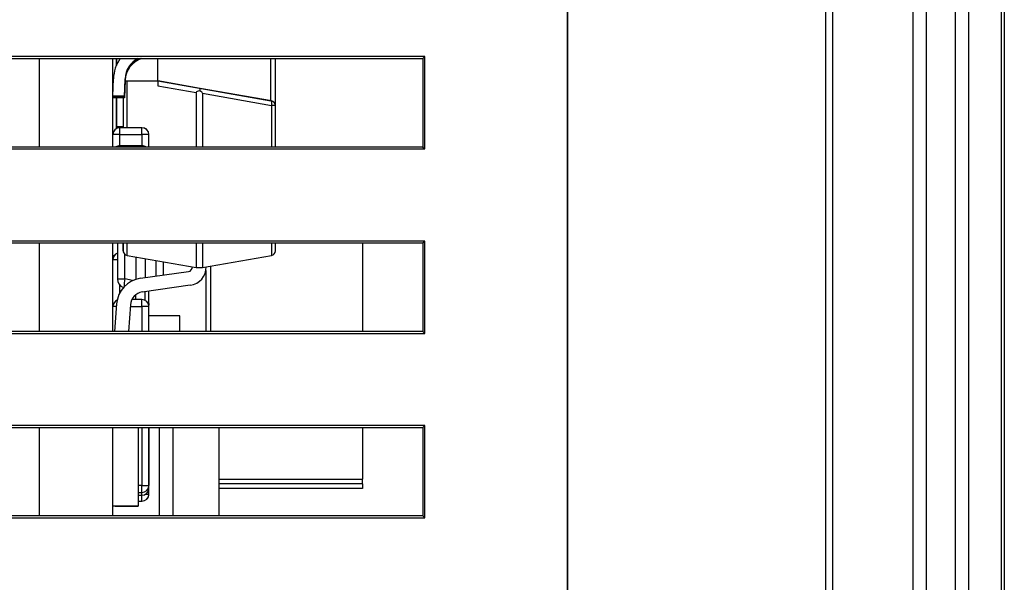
# Model space of a CAD drawing. Header units: millimetres. Extents: x 0 to 840, y 0 to 594.
# Tile 6 of 77: x 372 to 393, y 111 to 124. Entities that reach past the tile are written whole.
import ezdxf

# ---------------------------------------------------------------- set-up
doc = ezdxf.new("R2010")
doc.units = ezdxf.units.MM
doc.header["$LTSCALE"] = 2
doc.linetypes.add('SLD-Sólida', pattern=[0])

msp = doc.modelspace()

# ---------------------------------------------------------------- linework, layer by layer
at = {"color": 7, "linetype": 'SLD-Sólida', "lineweight": 25}
for p, q in [((391.494, 100.254), (391.494, 168.354)), ((391.777, 168.354), (391.777, 100.254)), ((392.414, 100.254), (392.414, 168.354)), ((392.697, 168.354), (392.697, 100.254)), ((393.416, 100.254), (393.416, 168.354)), ((393.474, 168.354), (393.474, 100.254)), ((389.744, 161.123), (389.744, 100.254)), ((389.603, 100.254), (389.603, 161.065)), ((383.994, 149.254), (383.994, 100.254)), ((383.994, 100.254), (383.994, 149.154)), ((380.9, 122.754), (351.2, 122.754)), ((351.241, 122.714), (380.86, 122.714)), ((372.535, 122.714), (372.535, 120.795)), ((374.135, 120.795), (374.135, 122.714)), ((374.209, 122.564), (374.209, 122.714)), ((374.209, 122.714), (374.209, 122.564)), ((375.109, 122.229), (375.109, 122.714)), ((377.659, 121.695), (377.659, 122.714)), ((380.86, 122.714), (380.859, 120.795)), ((380.86, 122.714), (380.9, 122.754)), ((380.9, 120.754), (380.9, 122.754)), ((374.135, 121.894), (374.148, 122.274)), ((374.402, 122.275), (374.389, 121.894)), ((374.402, 122.25), (374.389, 121.868)), ((374.402, 122.24), (374.389, 121.859)), ((374.395, 122.069), (374.402, 122.275)), ((374.395, 122.043), (374.402, 122.25)), ((374.395, 122.034), (374.402, 122.24)), ((374.402, 122.229), (375.109, 122.229)), ((375.109, 122.229), (375.109, 122.124)), ((376.026, 122.067), (375.109, 122.229)), ((375.109, 122.229), (377.559, 121.797)), ((374.389, 121.894), (374.395, 122.069)), ((374.389, 121.868), (374.395, 122.043)), ((374.389, 121.859), (374.395, 122.034)), ((375.109, 122.124), (375.94, 121.978)), ((377.576, 121.794), (376.026, 122.067)), ((374.135, 121.868), (374.136, 121.894)), ((374.389, 121.894), (374.135, 121.894)), ((374.135, 121.859), (374.135, 121.868)), ((374.389, 121.868), (374.135, 121.868)), ((374.389, 121.859), (374.135, 121.859)), ((374.209, 121.229), (374.209, 121.868)), ((374.209, 121.868), (374.209, 121.229)), ((374.359, 121.859), (374.359, 121.214)), ((375.94, 121.978), (375.94, 120.795)), ((376.077, 121.96), (376.077, 120.795)), ((376.077, 121.96), (377.576, 121.695)), ((377.576, 121.794), (377.559, 121.797)), ((377.659, 121.695), (377.576, 121.695)), ((377.659, 120.795), (377.659, 121.695)), ((374.209, 121.229), (374.209, 121.193)), ((374.209, 121.193), (374.209, 121.229)), ((374.285, 121.064), (374.285, 121.214)), ((374.765, 121.214), (374.285, 121.214)), ((374.765, 121.064), (374.765, 121.214)), ((374.285, 121.064), (374.135, 121.064)), ((374.285, 121.064), (374.765, 121.064)), ((374.915, 121.064), (374.765, 121.064)), ((374.915, 120.795), (374.915, 121.064)), ((351.2, 120.754), (380.9, 120.754)), ((380.859, 120.795), (351.241, 120.795)), ((374.765, 120.823), (374.285, 120.823)), ((380.859, 120.795), (380.9, 120.754)), ((380.9, 118.754), (351.2, 118.754)), ((351.241, 118.714), (380.859, 118.714)), ((372.535, 118.714), (372.535, 116.795)), ((374.135, 116.795), (374.135, 118.714)), ((374.235, 118.714), (374.235, 117.934)), ((374.359, 118.714), (374.359, 118.542)), ((374.359, 118.542), (374.359, 118.714)), ((375.94, 118.714), (375.94, 118.179)), ((376.077, 118.714), (376.077, 118.179)), ((377.659, 118.542), (377.659, 118.714)), ((379.551, 118.714), (379.551, 116.795)), ((380.859, 118.714), (380.9, 118.754)), ((380.859, 118.714), (380.859, 116.795)), ((380.9, 116.754), (380.9, 118.754)), ((374.163, 118.44), (374.135, 118.437)), ((374.135, 118.437), (374.139, 118.388)), ((374.359, 118.542), (374.359, 118.542)), ((374.364, 118.51), (374.364, 118.51)), ((374.441, 118.444), (375.94, 118.179)), ((374.635, 118.409), (374.635, 117.927)), ((374.835, 118.374), (374.835, 117.963)), ((376.077, 118.179), (377.576, 118.444)), ((375.235, 118.019), (375.235, 118.304)), ((375.94, 118.179), (376.077, 118.179)), ((376.251, 118.21), (376.251, 116.795)), ((374.235, 117.934), (374.393, 117.934)), ((374.731, 117.948), (375.772, 118.095)), ((376.151, 118.115), (376.151, 116.795)), ((375.814, 117.798), (374.772, 117.651)), ((374.635, 117.486), (374.635, 117.595)), ((374.835, 117.486), (374.835, 117.66)), ((374.915, 117.402), (374.915, 117.671)), ((374.915, 117.336), (374.915, 117.671)), ((374.174, 116.795), (374.216, 117.396)), ((374.514, 117.375), (374.474, 116.795)), ((374.765, 117.486), (374.544, 117.486)), ((374.765, 117.336), (374.765, 117.486)), ((374.915, 117.336), (374.765, 117.336)), ((374.834, 117.469), (374.835, 117.486)), ((374.917, 117.413), (374.915, 117.413)), ((374.915, 116.795), (374.915, 117.336)), ((374.915, 117.322), (374.917, 117.322)), ((374.915, 117.239), (374.917, 117.239)), ((374.915, 117.189), (374.917, 117.189)), ((374.915, 117.156), (374.917, 117.156)), ((374.915, 117.153), (374.917, 117.153)), ((375.588, 117.135), (374.915, 117.135)), ((374.917, 117.189), (374.917, 117.239)), ((374.917, 117.156), (374.917, 117.189)), ((375.588, 116.795), (375.588, 117.135)), ((351.2, 116.754), (380.9, 116.754)), ((380.859, 116.795), (351.241, 116.795)), ((380.859, 116.795), (380.9, 116.754)), ((380.9, 114.754), (351.2, 114.754)), ((380.859, 114.713), (380.9, 114.754)), ((380.9, 112.754), (380.9, 114.754)), ((351.241, 114.713), (380.859, 114.713)), ((372.535, 114.713), (372.535, 112.795)), ((374.135, 112.795), (374.135, 114.713)), ((374.685, 114.713), (374.685, 113.01)), ((374.915, 113.455), (374.915, 114.713)), ((374.915, 114.713), (374.915, 114.505)), ((374.917, 114.538), (374.915, 114.538)), ((375.135, 114.713), (375.135, 112.795)), ((375.435, 114.713), (375.435, 112.795)), ((376.435, 114.713), (376.435, 112.795)), ((379.551, 114.713), (379.551, 113.59)), ((380.859, 114.713), (380.859, 112.795)), ((374.915, 114.456), (374.917, 114.456)), ((374.915, 114.406), (374.915, 114.308)), ((374.915, 114.373), (374.917, 114.373)), ((374.915, 114.341), (374.917, 114.341)), ((374.917, 114.316), (374.915, 114.316)), ((374.915, 114.258), (374.917, 114.258)), ((374.915, 114.209), (374.915, 113.455)), ((374.915, 114.176), (374.917, 114.176)), ((374.915, 114.143), (374.917, 114.143)), ((374.915, 114.107), (374.915, 114.14)), ((374.915, 114.086), (374.915, 114.1)), ((374.915, 113.992), (374.915, 114.086)), ((374.917, 114.143), (374.917, 114.11)), ((374.917, 114.107), (374.917, 114.14)), ((374.917, 114.14), (374.917, 114.113)), ((374.917, 114.113), (374.917, 113.992)), ((374.917, 114.086), (374.917, 114.1)), ((374.917, 113.992), (374.917, 114.086)), ((374.917, 114.063), (374.915, 114.063)), ((374.915, 113.998), (374.917, 113.998)), ((374.915, 113.978), (374.917, 113.978)), ((374.915, 113.938), (374.917, 113.938)), ((374.915, 113.918), (374.917, 113.918)), ((374.917, 113.876), (374.915, 113.876)), ((374.917, 113.992), (374.917, 113.931)), ((374.917, 113.926), (374.917, 113.804)), ((374.917, 113.899), (374.917, 113.912)), ((374.917, 113.804), (374.917, 113.899)), ((374.915, 113.811), (374.917, 113.811)), ((374.915, 113.791), (374.917, 113.791)), ((374.765, 113.455), (374.915, 113.455)), ((374.765, 113.305), (374.765, 113.455)), ((374.915, 113.394), (374.915, 113.455)), ((376.435, 113.59), (379.551, 113.59)), ((379.551, 113.49), (376.435, 113.49)), ((379.551, 113.49), (379.551, 113.59)), ((379.551, 113.49), (379.551, 113.39)), ((374.685, 113.305), (374.765, 113.305)), ((374.685, 113.244), (374.765, 113.244)), ((374.915, 113.267), (374.915, 113.394)), ((379.551, 113.39), (376.435, 113.39)), ((374.685, 113.01), (374.135, 113.01)), ((374.185, 113.01), (374.135, 113.01)), ((374.185, 113.01), (374.635, 113.01)), ((374.635, 113.01), (374.685, 113.01)), ((374.685, 113.117), (374.765, 113.117)), ((380.859, 112.795), (351.241, 112.795)), ((380.859, 112.795), (380.9, 112.754)), ((351.2, 112.754), (380.9, 112.754))]:
    msp.add_line(p, q, dxfattribs=at)
at = {"color": 8, "linetype": 'SLD-Sólida', "lineweight": 25}
for p, q in [((377.559, 121.797), (377.559, 122.714)), ((374.441, 121.214), (374.441, 122.229)), ((374.144, 122.162), (374.135, 122.162)), ((374.139, 122.006), (374.135, 122.006)), ((377.576, 121.695), (377.576, 120.795)), ((374.359, 121.229), (374.209, 121.229)), ((374.285, 120.823), (374.285, 121.064)), ((374.765, 121.064), (374.765, 120.823)), ((374.285, 120.795), (374.285, 120.823)), ((374.765, 120.795), (374.765, 120.823)), ((374.441, 118.444), (374.441, 118.714)), ((377.576, 118.714), (377.576, 118.444)), ((374.235, 118.352), (374.135, 118.352)), ((374.393, 117.934), (374.393, 118.466)), ((375.076, 117.997), (375.076, 118.332)), ((374.562, 117.899), (374.393, 117.934)), ((374.285, 117.636), (374.285, 117.802)), ((374.135, 117.402), (374.15, 117.402)), ((374.211, 117.336), (374.135, 117.336)), ((374.511, 117.336), (374.765, 117.336)), ((374.765, 117.336), (374.765, 116.795)), ((374.899, 117.402), (374.915, 117.402)), ((374.765, 114.713), (374.765, 113.455)), ((374.765, 113.455), (374.685, 113.455)), ((374.765, 113.244), (374.765, 113.305)), ((374.765, 113.117), (374.765, 113.244)), ((374.845, 113.267), (374.915, 113.267)), ((374.902, 113.394), (374.915, 113.394))]:
    msp.add_line(p, q, dxfattribs=at)
at = {"color": 7, "linetype": 'SLD-Sólida', "lineweight": 25, "flags": 128}
for points in [[(374.135, 122.162), (374.138, 122.191), (374.146, 122.219)], [(374.135, 122.006), (374.138, 122.036), (374.14, 122.046)], [(376.026, 122.067), (376.026, 122.066), (376.025, 122.061), (376.023, 122.053), (376.022, 122.043), (376.019, 122.03), (376.017, 122.015)], [(374.138, 117.369), (374.138, 117.373), (374.135, 117.402)], [(374.135, 117.402), (374.138, 117.373), (374.138, 117.369)], [(374.915, 117.402), (374.912, 117.373), (374.911, 117.369)], [(374.911, 117.369), (374.912, 117.373), (374.915, 117.402)]]:
    msp.add_lwpolyline(points, dxfattribs=at)
at = {"color": 7, "linetype": 'SLD-Sólida', "lineweight": 25}
for centre, radius, start, end in [((374.903, 122.268), 0.755, 143.8003, 179.5202), ((374.903, 122.233), 0.5, 106.3151, 179.2057), ((374.903, 122.233), 0.5, 106.3151, 179.2057), ((374.903, 122.243), 0.5, 109.747, 179.2057), ((374.903, 122.243), 0.5, 109.747, 179.2057), ((374.903, 122.268), 0.5, 117.0726, 179.2057), ((374.903, 122.268), 0.5, 117.0726, 179.2057), ((377.429, 121.745), 0.155, 341.466, 18.534), ((377.559, 121.695), 0.1, 0, 80), ((377.559, 121.695), 0.1, 18.435, 80), ((374.285, 121.064), 0.15, 90, 180), ((374.285, 121.064), 0.15, 90, 180), ((374.765, 121.064), 0.15, 0, 90), ((374.765, 121.064), 0.15, 18.435, 90), ((374.285, 120.673), 0.15, 90, 125.3674), ((374.765, 120.673), 0.15, 54.6326, 90), ((374.285, 118.352), 0.15, 109.4712, 180), ((374.459, 118.542), 0.1, 180, 260), ((374.459, 118.542), 0.1, 180, 198.435), ((377.559, 118.542), 0.1, 280, 0), ((375.759, 118.194), 0.1, 278, 360), ((375.759, 118.194), 0.1, 278, 360), ((375.759, 118.194), 0.4, 278, 360), ((374.814, 117.354), 0.6, 98, 176), ((374.814, 117.354), 0.6, 98, 176), ((374.435, 117.934), 0.2, 180, 248.6274), ((374.813, 117.354), 0.3, 98, 176), ((374.285, 117.336), 0.15, 112.9508, 180), ((374.765, 117.336), 0.15, 0, 90), ((374.765, 113.455), 0.15, 270, 0), ((374.765, 113.455), 0.15, 315, 0), ((374.765, 113.394), 0.15, 270, 0), ((374.765, 113.267), 0.15, 270, 0), ((374.765, 113.394), 0.15, 315, 0), ((374.765, 113.267), 0.15, 315, 0)]:
    msp.add_arc(centre, radius, start, end, dxfattribs=at)
at = {"color": 8, "linetype": 'SLD-Sólida', "lineweight": 25}
msp.add_arc((374.916, 117.806), 0.538, 166.2213, 184.1768, dxfattribs=at)
at = {"color": 7, "linetype": 'SLD-Sólida', "lineweight": 25, "extrusion": (1.29637e-07, -2.28585e-08, 1)}
for centre, start_param, end_param in [((376.516, 121.879), 2.648805, 3.171751), ((375.501, 122.058), 0.030158, 0.492788)]:
    msp.add_ellipse(centre, major_axis=(0.576, -0.101, 0), ratio=0.171088, start_param=start_param, end_param=end_param, dxfattribs=at)
at = {"color": 7, "linetype": 'SLD-Sólida', "lineweight": 25}
for points, knots in [([(374.915, 114.456), (374.915, 114.459), (374.915, 114.465), (374.915, 114.473), (374.915, 114.481), (374.915, 114.489), (374.915, 114.496), (374.915, 114.503), (374.915, 114.51), (374.915, 114.516), (374.915, 114.521), (374.915, 114.525), (374.915, 114.529), (374.915, 114.533), (374.915, 114.535), (374.915, 114.537), (374.915, 114.538), (374.915, 114.538), (374.915, 114.538)], [0, 0, 0, 0, 0.070442, 0.138089, 0.203178, 0.266139, 0.327929, 0.38919, 0.450254, 0.512347, 0.573843, 0.633933, 0.69346, 0.752479, 0.812386, 0.87307, 0.935184, 1, 1, 1, 1]), ([(374.915, 114.505), (374.915, 114.506), (374.915, 114.511), (374.915, 114.52), (374.915, 114.527), (374.915, 114.528), (374.915, 114.528)], [0, 0, 0, 0, 0.04592, 0.362051, 0.685245, 1, 1, 1, 1]), ([(374.917, 114.456), (374.917, 114.459), (374.917, 114.465), (374.917, 114.473), (374.917, 114.481), (374.917, 114.489), (374.917, 114.496), (374.917, 114.503), (374.917, 114.51), (374.917, 114.516), (374.917, 114.521), (374.917, 114.525), (374.917, 114.529), (374.917, 114.533), (374.917, 114.535), (374.917, 114.537), (374.917, 114.538), (374.917, 114.538), (374.917, 114.538)], [0, 0, 0, 0, 0.070442, 0.138089, 0.203178, 0.266139, 0.327929, 0.38919, 0.450254, 0.512347, 0.573843, 0.633933, 0.69346, 0.752479, 0.812386, 0.87307, 0.935184, 1, 1, 1, 1]), ([(374.917, 114.538), (374.917, 114.538), (374.917, 114.538), (374.917, 114.537), (374.917, 114.536), (374.917, 114.535), (374.917, 114.533), (374.917, 114.531), (374.917, 114.528), (374.917, 114.526), (374.917, 114.522), (374.917, 114.518), (374.917, 114.514), (374.917, 114.51), (374.917, 114.505), (374.917, 114.5), (374.917, 114.495), (374.917, 114.491), (374.917, 114.489)], [0, 0, 0, 0, 0.069834, 0.137027, 0.201482, 0.26454, 0.325973, 0.386386, 0.445761, 0.505612, 0.565114, 0.62475, 0.684179, 0.744219, 0.805179, 0.868395, 0.933204, 1, 1, 1, 1]), ([(374.917, 114.489), (374.917, 114.492), (374.917, 114.498), (374.917, 114.507), (374.917, 114.513), (374.917, 114.519), (374.917, 114.523), (374.917, 114.526), (374.917, 114.528), (374.917, 114.528), (374.917, 114.528)], [0, 0, 0, 0, 0.145359, 0.278702, 0.403602, 0.521669, 0.637521, 0.753704, 0.873213, 1, 1, 1, 1]), ([(374.917, 114.528), (374.917, 114.528), (374.917, 114.528), (374.917, 114.527), (374.917, 114.526), (374.917, 114.523), (374.917, 114.521), (374.917, 114.517), (374.917, 114.513), (374.917, 114.509), (374.917, 114.504), (374.917, 114.498), (374.917, 114.492), (374.917, 114.486), (374.917, 114.479), (374.917, 114.472), (374.917, 114.464), (374.917, 114.459), (374.917, 114.456)], [0, 0, 0, 0, 0.062131, 0.121966, 0.18057, 0.238576, 0.296, 0.354359, 0.413781, 0.475098, 0.53728, 0.598918, 0.661235, 0.724322, 0.789217, 0.856397, 0.926508, 1, 1, 1, 1]), ([(374.917, 114.505), (374.917, 114.505), (374.917, 114.505), (374.917, 114.504), (374.917, 114.503), (374.917, 114.502), (374.917, 114.5), (374.917, 114.498), (374.917, 114.495), (374.917, 114.492), (374.917, 114.489), (374.917, 114.485), (374.917, 114.481), (374.917, 114.477), (374.917, 114.472), (374.917, 114.467), (374.917, 114.462), (374.917, 114.458), (374.917, 114.457)], [0, 0, 0, 0, 0.066317, 0.129769, 0.19137, 0.251932, 0.311622, 0.370964, 0.430518, 0.491181, 0.552101, 0.612139, 0.672483, 0.733576, 0.79644, 0.860911, 0.929048, 1, 1, 1, 1]), ([(374.917, 114.456), (374.917, 114.458), (374.917, 114.462), (374.917, 114.469), (374.917, 114.476), (374.917, 114.482), (374.917, 114.488), (374.917, 114.493), (374.917, 114.497), (374.917, 114.5), (374.917, 114.502), (374.917, 114.504), (374.917, 114.505), (374.917, 114.505), (374.917, 114.505)], [0, 0, 0, 0, 0.085719, 0.171409, 0.258144, 0.346929, 0.433983, 0.516734, 0.597416, 0.678635, 0.760267, 0.840143, 0.920177, 1, 1, 1, 1]), ([(374.915, 114.373), (374.915, 114.374), (374.915, 114.374), (374.915, 114.375), (374.915, 114.377), (374.915, 114.379), (374.915, 114.382), (374.915, 114.386), (374.915, 114.391), (374.915, 114.396), (374.915, 114.402), (374.915, 114.408), (374.915, 114.415), (374.915, 114.422), (374.915, 114.43), (374.915, 114.438), (374.915, 114.447), (374.915, 114.453), (374.915, 114.456)], [0, 0, 0, 0, 0.0636, 0.125297, 0.185569, 0.244698, 0.303717, 0.36292, 0.4233, 0.485177, 0.547083, 0.608525, 0.669965, 0.732299, 0.79565, 0.861055, 0.929122, 1, 1, 1, 1]), ([(374.915, 114.383), (374.915, 114.383), (374.915, 114.384), (374.915, 114.386), (374.915, 114.394), (374.915, 114.403), (374.915, 114.406)], [0, 0, 0, 0, 0.078933, 0.398535, 0.719235, 1, 1, 1, 1]), ([(374.915, 114.323), (374.915, 114.323), (374.915, 114.324), (374.915, 114.326), (374.915, 114.333), (374.915, 114.339), (374.915, 114.341)], [0, 0, 0, 0, 0.092603, 0.467768, 0.844144, 1, 1, 1, 1]), ([(374.915, 114.316), (374.915, 114.318), (374.915, 114.322), (374.915, 114.327), (374.915, 114.331), (374.915, 114.335), (374.915, 114.337), (374.915, 114.339), (374.915, 114.34), (374.915, 114.34), (374.915, 114.341)], [0, 0, 0, 0, 0.097421, 0.200886, 0.311172, 0.429798, 0.55774, 0.694715, 0.84213, 1, 1, 1, 1]), ([(374.915, 114.258), (374.915, 114.261), (374.915, 114.267), (374.915, 114.275), (374.915, 114.283), (374.915, 114.291), (374.915, 114.298), (374.915, 114.304), (374.915, 114.31), (374.915, 114.314), (374.915, 114.316)], [0, 0, 0, 0, 0.137903, 0.268873, 0.395178, 0.517089, 0.636743, 0.756222, 0.876628, 1, 1, 1, 1]), ([(374.917, 114.495), (374.917, 114.495), (374.917, 114.495), (374.917, 114.493), (374.917, 114.49), (374.917, 114.486), (374.917, 114.482), (374.917, 114.479), (374.917, 114.476), (374.917, 114.472), (374.917, 114.469), (374.917, 114.465), (374.917, 114.46), (374.917, 114.457), (374.917, 114.456)], [0, 0, 0, 0, 0.118287, 0.232233, 0.346524, 0.465805, 0.527138, 0.589344, 0.651742, 0.715748, 0.781761, 0.851382, 0.923764, 1, 1, 1, 1]), ([(374.917, 114.455), (374.917, 114.457), (374.917, 114.46), (374.917, 114.465), (374.917, 114.469), (374.917, 114.472), (374.917, 114.476), (374.917, 114.479), (374.917, 114.482), (374.917, 114.486), (374.917, 114.49), (374.917, 114.493), (374.917, 114.495), (374.917, 114.495), (374.917, 114.495)], [0, 0, 0, 0, 0.076073, 0.148412, 0.216418, 0.281164, 0.343381, 0.404328, 0.463673, 0.52286, 0.638732, 0.753818, 0.872606, 1, 1, 1, 1]), ([(374.917, 114.468), (374.917, 114.468), (374.917, 114.468), (374.917, 114.466), (374.917, 114.46), (374.917, 114.455), (374.917, 114.454)], [0, 0, 0, 0, 0.092108, 0.463475, 0.835217, 1, 1, 1, 1]), ([(374.917, 114.457), (374.917, 114.455), (374.917, 114.451), (374.917, 114.446), (374.917, 114.441), (374.917, 114.436), (374.917, 114.431), (374.917, 114.427), (374.917, 114.423), (374.917, 114.42), (374.917, 114.417), (374.917, 114.414), (374.917, 114.412), (374.917, 114.41), (374.917, 114.408), (374.917, 114.407), (374.917, 114.407), (374.917, 114.406), (374.917, 114.406)], [0, 0, 0, 0, 0.071137, 0.138231, 0.203142, 0.26568, 0.326444, 0.386738, 0.447229, 0.507578, 0.568073, 0.6278, 0.68712, 0.747031, 0.807329, 0.869576, 0.933384, 1, 1, 1, 1]), ([(374.917, 114.456), (374.917, 114.454), (374.917, 114.451), (374.917, 114.447), (374.917, 114.443), (374.917, 114.439), (374.917, 114.436), (374.917, 114.432), (374.917, 114.429), (374.917, 114.426), (374.917, 114.422), (374.917, 114.419), (374.917, 114.417), (374.917, 114.416), (374.917, 114.416)], [0, 0, 0, 0, 0.074627, 0.14464, 0.212124, 0.276993, 0.339648, 0.40073, 0.46211, 0.523286, 0.642551, 0.758565, 0.876614, 1, 1, 1, 1]), ([(374.917, 114.456), (374.917, 114.454), (374.917, 114.448), (374.917, 114.441), (374.917, 114.433), (374.917, 114.427), (374.917, 114.42), (374.917, 114.414), (374.917, 114.408), (374.917, 114.403), (374.917, 114.399), (374.917, 114.395), (374.917, 114.391), (374.917, 114.388), (374.917, 114.386), (374.917, 114.384), (374.917, 114.384), (374.917, 114.383), (374.917, 114.383)], [0, 0, 0, 0, 0.073201, 0.142587, 0.209625, 0.274883, 0.337931, 0.400462, 0.462501, 0.525005, 0.586689, 0.646813, 0.705215, 0.762881, 0.820728, 0.879295, 0.938511, 1, 1, 1, 1]), ([(374.917, 114.373), (374.917, 114.374), (374.917, 114.374), (374.917, 114.375), (374.917, 114.377), (374.917, 114.379), (374.917, 114.382), (374.917, 114.386), (374.917, 114.391), (374.917, 114.396), (374.917, 114.402), (374.917, 114.408), (374.917, 114.415), (374.917, 114.422), (374.917, 114.43), (374.917, 114.438), (374.917, 114.447), (374.917, 114.453), (374.917, 114.456)], [0, 0, 0, 0, 0.0636, 0.125297, 0.185569, 0.244698, 0.303717, 0.36292, 0.4233, 0.485177, 0.547083, 0.608525, 0.669965, 0.732299, 0.79565, 0.861055, 0.929122, 1, 1, 1, 1]), ([(374.917, 114.406), (374.917, 114.406), (374.917, 114.407), (374.917, 114.407), (374.917, 114.408), (374.917, 114.41), (374.917, 114.411), (374.917, 114.414), (374.917, 114.416), (374.917, 114.419), (374.917, 114.423), (374.917, 114.427), (374.917, 114.431), (374.917, 114.435), (374.917, 114.44), (374.917, 114.445), (374.917, 114.45), (374.917, 114.454), (374.917, 114.456)], [0, 0, 0, 0, 0.066572, 0.13029, 0.192297, 0.252922, 0.312507, 0.371488, 0.430679, 0.491399, 0.55197, 0.611245, 0.671453, 0.732173, 0.795077, 0.860442, 0.928163, 1, 1, 1, 1]), ([(374.917, 114.416), (374.917, 114.416), (374.917, 114.417), (374.917, 114.419), (374.917, 114.422), (374.917, 114.426), (374.917, 114.429), (374.917, 114.432), (374.917, 114.435), (374.917, 114.439), (374.917, 114.443), (374.917, 114.447), (374.917, 114.451), (374.917, 114.454), (374.917, 114.455)], [0, 0, 0, 0, 0.121251, 0.236225, 0.351248, 0.46958, 0.530064, 0.590153, 0.652342, 0.715003, 0.781621, 0.850161, 0.923157, 1, 1, 1, 1]), ([(374.917, 114.383), (374.917, 114.383), (374.917, 114.384), (374.917, 114.386), (374.917, 114.388), (374.917, 114.393), (374.917, 114.398), (374.917, 114.405), (374.917, 114.413), (374.917, 114.418), (374.917, 114.421)], [0, 0, 0, 0, 0.124835, 0.244778, 0.360989, 0.477964, 0.596922, 0.721591, 0.855098, 1, 1, 1, 1]), ([(374.917, 114.421), (374.917, 114.42), (374.917, 114.416), (374.917, 114.41), (374.917, 114.405), (374.917, 114.401), (374.917, 114.396), (374.917, 114.393), (374.917, 114.389), (374.917, 114.386), (374.917, 114.383), (374.917, 114.38), (374.917, 114.378), (374.917, 114.376), (374.917, 114.375), (374.917, 114.374), (374.917, 114.374), (374.917, 114.374), (374.917, 114.373)], [0, 0, 0, 0, 0.069013, 0.135236, 0.199611, 0.262419, 0.323723, 0.383765, 0.443773, 0.503795, 0.563823, 0.623484, 0.683469, 0.743591, 0.805727, 0.868616, 0.933278, 1, 1, 1, 1]), ([(374.917, 114.396), (374.917, 114.395), (374.917, 114.388), (374.917, 114.377), (374.917, 114.361), (374.917, 114.349), (374.917, 114.342), (374.917, 114.34)], [0, 0, 0, 0, 0.064779, 0.324901, 0.520444, 0.886243, 1, 1, 1, 1]), ([(374.917, 114.313), (374.917, 114.313), (374.917, 114.314), (374.917, 114.315), (374.917, 114.316), (374.917, 114.319), (374.917, 114.322), (374.917, 114.326), (374.917, 114.331), (374.917, 114.336), (374.917, 114.342), (374.917, 114.348), (374.917, 114.355), (374.917, 114.362), (374.917, 114.37), (374.917, 114.378), (374.917, 114.387), (374.917, 114.393), (374.917, 114.396)], [0, 0, 0, 0, 0.0636, 0.125297, 0.185569, 0.244698, 0.303717, 0.36292, 0.4233, 0.485177, 0.547083, 0.608525, 0.669965, 0.732299, 0.79565, 0.861055, 0.929122, 1, 1, 1, 1]), ([(374.917, 114.356), (374.917, 114.356), (374.917, 114.357), (374.917, 114.359), (374.917, 114.362), (374.917, 114.365), (374.917, 114.369), (374.917, 114.372), (374.917, 114.375), (374.917, 114.379), (374.917, 114.383), (374.917, 114.387), (374.917, 114.391), (374.917, 114.394), (374.917, 114.395)], [0, 0, 0, 0, 0.121251, 0.236225, 0.351248, 0.46958, 0.530064, 0.590153, 0.652342, 0.715003, 0.781621, 0.850161, 0.923157, 1, 1, 1, 1]), ([(374.917, 114.383), (374.917, 114.381), (374.917, 114.375), (374.917, 114.366), (374.917, 114.359), (374.917, 114.357), (374.917, 114.356), (374.917, 114.356)], [0, 0, 0, 0, 0.155283, 0.398254, 0.640126, 0.903316, 1, 1, 1, 1]), ([(374.917, 114.346), (374.917, 114.346), (374.917, 114.346), (374.917, 114.349), (374.917, 114.357), (374.917, 114.369), (374.917, 114.379), (374.917, 114.383)], [0, 0, 0, 0, 0.060894, 0.307295, 0.555012, 0.788692, 1, 1, 1, 1]), ([(374.917, 114.383), (374.917, 114.381), (374.917, 114.373), (374.917, 114.362), (374.917, 114.352), (374.917, 114.347), (374.917, 114.347), (374.917, 114.346)], [0, 0, 0, 0, 0.104803, 0.351295, 0.571891, 0.810316, 1, 1, 1, 1]), ([(374.917, 114.346), (374.917, 114.347), (374.917, 114.351), (374.917, 114.356), (374.917, 114.361)], [0, 0, 0, 0, 0.100731, 1, 1, 1, 1]), ([(374.917, 114.361), (374.917, 114.36), (374.917, 114.355), (374.917, 114.35), (374.917, 114.346)], [0, 0, 0, 0, 0.24171, 1, 1, 1, 1]), ([(374.917, 114.316), (374.917, 114.318), (374.917, 114.322), (374.917, 114.327), (374.917, 114.331), (374.917, 114.335), (374.917, 114.337), (374.917, 114.339), (374.917, 114.34), (374.917, 114.34), (374.917, 114.341)], [0, 0, 0, 0, 0.097421, 0.200886, 0.311172, 0.429798, 0.55774, 0.694715, 0.84213, 1, 1, 1, 1]), ([(374.917, 114.341), (374.917, 114.341), (374.917, 114.34), (374.917, 114.34), (374.917, 114.339), (374.917, 114.338), (374.917, 114.337), (374.917, 114.335), (374.917, 114.334), (374.917, 114.331), (374.917, 114.329), (374.917, 114.326), (374.917, 114.323), (374.917, 114.32), (374.917, 114.316), (374.917, 114.313), (374.917, 114.308), (374.917, 114.304), (374.917, 114.299), (374.917, 114.294), (374.917, 114.289), (374.917, 114.283), (374.917, 114.278), (374.917, 114.271), (374.917, 114.265), (374.917, 114.26), (374.917, 114.258)], [0, 0, 0, 0, 0.063114, 0.123615, 0.180974, 0.235261, 0.287101, 0.336031, 0.382382, 0.426334, 0.468211, 0.50825, 0.546628, 0.58365, 0.618994, 0.653583, 0.687156, 0.720422, 0.75323, 0.78626, 0.819504, 0.853545, 0.888308, 0.923996, 0.96135, 1, 1, 1, 1]), ([(374.917, 114.332), (374.917, 114.332), (374.917, 114.33), (374.917, 114.327), (374.917, 114.324), (374.917, 114.323)], [0, 0, 0, 0, 0.170285, 0.816262, 1, 1, 1, 1]), ([(374.917, 114.313), (374.917, 114.314), (374.917, 114.318), (374.917, 114.321), (374.917, 114.323)], [0, 0, 0, 0, 0.220434, 1, 1, 1, 1]), ([(374.917, 114.258), (374.917, 114.261), (374.917, 114.267), (374.917, 114.275), (374.917, 114.283), (374.917, 114.291), (374.917, 114.298), (374.917, 114.304), (374.917, 114.31), (374.917, 114.314), (374.917, 114.316)], [0, 0, 0, 0, 0.137903, 0.268873, 0.395178, 0.517089, 0.636743, 0.756222, 0.876628, 1, 1, 1, 1]), ([(374.917, 114.308), (374.917, 114.306), (374.917, 114.302), (374.917, 114.297), (374.917, 114.294)], [0, 0, 0, 0, 0.487587, 1, 1, 1, 1]), ([(374.917, 114.308), (374.917, 114.308), (374.917, 114.307), (374.917, 114.307), (374.917, 114.306), (374.917, 114.304), (374.917, 114.302), (374.917, 114.299), (374.917, 114.297), (374.917, 114.294), (374.917, 114.293)], [0, 0, 0, 0, 0.170464, 0.327198, 0.470509, 0.6006, 0.717486, 0.822846, 0.916112, 1, 1, 1, 1]), ([(374.917, 114.258), (374.917, 114.26), (374.917, 114.263), (374.917, 114.268), (374.917, 114.273), (374.917, 114.278), (374.917, 114.282), (374.917, 114.286), (374.917, 114.29), (374.917, 114.294), (374.917, 114.297), (374.917, 114.3), (374.917, 114.302), (374.917, 114.304), (374.917, 114.306), (374.917, 114.307), (374.917, 114.308), (374.917, 114.308), (374.917, 114.308)], [0, 0, 0, 0, 0.040773, 0.080851, 0.120114, 0.160024, 0.200507, 0.242303, 0.286488, 0.332651, 0.383767, 0.443091, 0.510974, 0.588295, 0.675908, 0.773346, 0.881594, 1, 1, 1, 1]), ([(374.917, 114.293), (374.917, 114.292), (374.917, 114.289), (374.917, 114.286), (374.917, 114.282), (374.917, 114.278), (374.917, 114.273), (374.917, 114.269), (374.917, 114.264), (374.917, 114.26), (374.917, 114.259)], [0, 0, 0, 0, 0.134393, 0.262803, 0.38593, 0.507853, 0.627247, 0.748261, 0.872335, 1, 1, 1, 1]), ([(374.915, 114.176), (374.915, 114.176), (374.915, 114.176), (374.915, 114.176), (374.915, 114.177), (374.915, 114.178), (374.915, 114.179), (374.915, 114.181), (374.915, 114.183), (374.915, 114.185), (374.915, 114.187), (374.915, 114.19), (374.915, 114.193), (374.915, 114.196), (374.915, 114.2), (374.915, 114.204), (374.915, 114.208), (374.915, 114.212), (374.915, 114.217), (374.915, 114.222), (374.915, 114.227), (374.915, 114.233), (374.915, 114.239), (374.915, 114.245), (374.915, 114.252), (374.915, 114.256), (374.915, 114.258)], [0, 0, 0, 0, 0.062874, 0.122837, 0.179657, 0.23396, 0.285595, 0.334513, 0.380905, 0.424895, 0.466529, 0.506488, 0.545032, 0.581831, 0.617448, 0.652067, 0.68588, 0.719175, 0.752182, 0.78524, 0.818656, 0.852548, 0.887626, 0.923635, 0.961022, 1, 1, 1, 1]), ([(374.915, 114.063), (374.915, 114.066), (374.915, 114.071), (374.915, 114.079), (374.915, 114.087), (374.915, 114.094), (374.915, 114.101), (374.915, 114.107), (374.915, 114.113), (374.915, 114.119), (374.915, 114.124), (374.915, 114.128), (374.915, 114.132), (374.915, 114.135), (374.915, 114.138), (374.915, 114.14), (374.915, 114.142), (374.915, 114.143), (374.915, 114.143)], [0, 0, 0, 0, 0.069298, 0.135561, 0.199671, 0.261716, 0.322662, 0.382907, 0.443032, 0.503501, 0.563724, 0.62398, 0.683629, 0.743848, 0.805192, 0.867649, 0.932778, 1, 1, 1, 1]), ([(374.915, 114.063), (374.915, 114.065), (374.915, 114.07), (374.915, 114.077), (374.915, 114.084), (374.915, 114.089), (374.915, 114.095), (374.915, 114.099), (374.915, 114.103), (374.915, 114.106), (374.915, 114.107)], [0, 0, 0, 0, 0.14786, 0.283561, 0.412369, 0.534236, 0.652692, 0.768663, 0.883652, 1, 1, 1, 1]), ([(374.917, 114.259), (374.917, 114.257), (374.917, 114.253), (374.917, 114.248), (374.917, 114.243), (374.917, 114.239), (374.917, 114.234), (374.917, 114.23), (374.917, 114.226), (374.917, 114.222), (374.917, 114.219), (374.917, 114.216), (374.917, 114.214), (374.917, 114.212), (374.917, 114.211), (374.917, 114.21), (374.917, 114.209), (374.917, 114.209), (374.917, 114.209)], [0, 0, 0, 0, 0.043119, 0.084777, 0.125232, 0.166126, 0.207413, 0.250196, 0.294277, 0.341348, 0.392964, 0.452351, 0.519819, 0.596849, 0.682952, 0.778459, 0.884371, 1, 1, 1, 1]), ([(374.917, 114.176), (374.917, 114.176), (374.917, 114.176), (374.917, 114.176), (374.917, 114.177), (374.917, 114.178), (374.917, 114.179), (374.917, 114.181), (374.917, 114.183), (374.917, 114.185), (374.917, 114.187), (374.917, 114.19), (374.917, 114.193), (374.917, 114.196), (374.917, 114.2), (374.917, 114.204), (374.917, 114.208), (374.917, 114.212), (374.917, 114.217), (374.917, 114.222), (374.917, 114.227), (374.917, 114.233), (374.917, 114.239), (374.917, 114.245), (374.917, 114.252), (374.917, 114.256), (374.917, 114.258)], [0, 0, 0, 0, 0.062874, 0.122837, 0.179657, 0.23396, 0.285595, 0.334513, 0.380905, 0.424895, 0.466529, 0.506488, 0.545032, 0.581831, 0.617448, 0.652067, 0.68588, 0.719175, 0.752182, 0.78524, 0.818656, 0.852548, 0.887626, 0.923635, 0.961022, 1, 1, 1, 1]), ([(374.917, 114.258), (374.917, 114.255), (374.917, 114.248), (374.917, 114.239), (374.917, 114.23), (374.917, 114.222), (374.917, 114.214), (374.917, 114.207), (374.917, 114.201), (374.917, 114.196), (374.917, 114.192), (374.917, 114.188), (374.917, 114.184), (374.917, 114.182), (374.917, 114.18), (374.917, 114.179), (374.917, 114.178), (374.917, 114.177), (374.917, 114.177), (374.917, 114.176), (374.917, 114.176), (374.917, 114.176), (374.917, 114.176)], [0, 0, 0, 0, 0.056724, 0.111437, 0.164368, 0.216435, 0.267641, 0.31736, 0.367473, 0.41821, 0.471404, 0.527966, 0.588061, 0.652134, 0.686345, 0.723264, 0.76261, 0.804739, 0.84943, 0.896711, 0.94689, 1, 1, 1, 1]), ([(374.917, 114.209), (374.917, 114.209), (374.917, 114.209), (374.917, 114.21), (374.917, 114.211), (374.917, 114.212), (374.917, 114.214), (374.917, 114.217), (374.917, 114.219), (374.917, 114.223), (374.917, 114.227), (374.917, 114.231), (374.917, 114.235), (374.917, 114.239), (374.917, 114.243), (374.917, 114.248), (374.917, 114.253), (374.917, 114.257), (374.917, 114.258)], [0, 0, 0, 0, 0.118432, 0.226295, 0.323755, 0.41098, 0.488319, 0.556611, 0.615569, 0.667048, 0.713541, 0.757735, 0.79954, 0.839813, 0.879732, 0.91913, 0.959218, 1, 1, 1, 1]), ([(374.917, 114.229), (374.917, 114.225), (374.917, 114.215), (374.917, 114.205), (374.917, 114.198)], [0, 0, 0, 0, 0.371326, 1, 1, 1, 1]), ([(374.917, 114.198), (374.917, 114.199), (374.917, 114.203), (374.917, 114.207), (374.917, 114.209)], [0, 0, 0, 0, 0.372345, 1, 1, 1, 1]), ([(374.917, 114.199), (374.917, 114.197), (374.917, 114.193), (374.917, 114.188), (374.917, 114.183), (374.917, 114.178), (374.917, 114.174), (374.917, 114.17), (374.917, 114.166), (374.917, 114.162), (374.917, 114.159), (374.917, 114.156), (374.917, 114.154), (374.917, 114.152), (374.917, 114.151), (374.917, 114.15), (374.917, 114.149), (374.917, 114.149), (374.917, 114.149)], [0, 0, 0, 0, 0.043119, 0.084777, 0.125232, 0.166126, 0.207413, 0.250196, 0.294277, 0.341348, 0.392964, 0.452351, 0.519819, 0.596849, 0.682952, 0.778459, 0.884371, 1, 1, 1, 1]), ([(374.917, 114.143), (374.917, 114.143), (374.917, 114.145), (374.917, 114.151), (374.917, 114.159), (374.917, 114.172), (374.917, 114.186), (374.917, 114.195), (374.917, 114.198)], [0, 0, 0, 0, 0.005748, 0.179992, 0.351222, 0.522607, 0.867764, 1, 1, 1, 1]), ([(374.917, 114.198), (374.917, 114.197), (374.917, 114.19), (374.917, 114.175), (374.917, 114.159), (374.917, 114.148), (374.917, 114.144), (374.917, 114.143)], [0, 0, 0, 0, 0.065163, 0.326586, 0.741307, 0.905, 1, 1, 1, 1]), ([(374.917, 114.149), (374.917, 114.149), (374.917, 114.149), (374.917, 114.15), (374.917, 114.151), (374.917, 114.152), (374.917, 114.154), (374.917, 114.157), (374.917, 114.159), (374.917, 114.163), (374.917, 114.167), (374.917, 114.17), (374.917, 114.175), (374.917, 114.179), (374.917, 114.183), (374.917, 114.188), (374.917, 114.193), (374.917, 114.196), (374.917, 114.198)], [0, 0, 0, 0, 0.118432, 0.226295, 0.323755, 0.41098, 0.488319, 0.556611, 0.615569, 0.667048, 0.713541, 0.757735, 0.79954, 0.839813, 0.879732, 0.91913, 0.959218, 1, 1, 1, 1]), ([(374.917, 114.153), (374.917, 114.153), (374.917, 114.153), (374.917, 114.153), (374.917, 114.152), (374.917, 114.151), (374.917, 114.15), (374.917, 114.149)], [0, 0, 0, 0, 0.0769211, 0.3845284, 0.6922684, 0.846061, 1, 1, 1, 1]), ([(374.917, 114.063), (374.917, 114.066), (374.917, 114.071), (374.917, 114.079), (374.917, 114.087), (374.917, 114.094), (374.917, 114.101), (374.917, 114.107), (374.917, 114.113), (374.917, 114.119), (374.917, 114.124), (374.917, 114.128), (374.917, 114.132), (374.917, 114.135), (374.917, 114.138), (374.917, 114.14), (374.917, 114.142), (374.917, 114.143), (374.917, 114.143)], [0, 0, 0, 0, 0.069298, 0.135561, 0.199671, 0.261716, 0.322662, 0.382907, 0.443032, 0.503501, 0.563724, 0.62398, 0.683629, 0.743848, 0.805192, 0.867649, 0.932778, 1, 1, 1, 1]), ([(374.917, 114.11), (374.917, 114.11), (374.917, 114.109), (374.917, 114.108), (374.917, 114.106), (374.917, 114.105), (374.917, 114.102), (374.917, 114.1), (374.917, 114.098), (374.917, 114.095), (374.917, 114.092), (374.917, 114.088), (374.917, 114.085), (374.917, 114.081), (374.917, 114.077), (374.917, 114.072), (374.917, 114.068), (374.917, 114.065), (374.917, 114.063)], [0, 0, 0, 0, 0.077361, 0.15048, 0.219977, 0.286681, 0.349678, 0.41068, 0.469427, 0.526756, 0.583142, 0.638824, 0.695263, 0.752696, 0.810849, 0.871356, 0.934436, 1, 1, 1, 1]), ([(374.917, 114.063), (374.917, 114.064), (374.917, 114.065), (374.917, 114.067), (374.917, 114.072), (374.917, 114.078), (374.917, 114.083), (374.917, 114.088), (374.917, 114.093), (374.917, 114.097), (374.917, 114.101), (374.917, 114.104), (374.917, 114.107)], [0, 0, 0, 0, 0.00000400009, 0.00000400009, 0.00000400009, 0.00002031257, 0.00002031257, 0.00002031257, 0.00003681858, 0.00003681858, 0.00003681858, 0.00005230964, 0.00005230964, 0.00005230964, 0.00005230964]), ([(374.917, 114.1), (374.917, 114.098), (374.917, 114.097), (374.917, 114.096), (374.917, 114.092), (374.917, 114.087), (374.917, 114.082), (374.917, 114.075), (374.917, 114.068), (374.917, 114.06), (374.917, 114.058), (374.917, 114.056), (374.917, 114.054)], [0, 0, 0, 0, 0.00000400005, 0.00000400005, 0.00000400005, 0.00002013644, 0.00002013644, 0.00002013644, 0.00004389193, 0.00004389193, 0.00004389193, 0.00005006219, 0.00005006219, 0.00005006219, 0.00005006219]), ([(374.915, 114.011), (374.915, 114.011), (374.915, 114.011), (374.915, 114.012), (374.915, 114.013), (374.915, 114.014), (374.915, 114.016), (374.915, 114.018), (374.915, 114.021), (374.915, 114.024), (374.915, 114.028), (374.915, 114.032), (374.915, 114.036), (374.915, 114.04), (374.915, 114.046), (374.915, 114.051), (374.915, 114.057), (374.915, 114.061), (374.915, 114.063)], [0, 0, 0, 0, 0.072866, 0.141887, 0.207453, 0.270438, 0.331641, 0.390108, 0.448069, 0.505503, 0.562488, 0.619084, 0.676416, 0.735452, 0.796241, 0.860406, 0.928305, 1, 1, 1, 1]), ([(374.915, 113.998), (374.915, 114), (374.915, 114.004), (374.915, 114.011), (374.915, 114.018), (374.915, 114.026), (374.915, 114.035), (374.915, 114.044), (374.915, 114.053), (374.915, 114.06), (374.915, 114.063)], [0, 0, 0, 0, 0.127893, 0.251579, 0.372793, 0.492778, 0.61359, 0.737809, 0.86618, 1, 1, 1, 1]), ([(374.915, 113.978), (374.915, 113.978), (374.915, 113.979), (374.915, 113.979), (374.915, 113.981), (374.915, 113.983), (374.915, 113.986), (374.915, 113.989), (374.915, 113.993), (374.915, 113.996), (374.915, 113.998)], [0, 0, 0, 0, 0.132462, 0.26165, 0.387547, 0.510782, 0.632675, 0.75466, 0.876523, 1, 1, 1, 1]), ([(374.917, 114.063), (374.917, 114.061), (374.917, 114.057), (374.917, 114.052), (374.917, 114.046), (374.917, 114.041), (374.917, 114.037), (374.917, 114.033), (374.917, 114.029), (374.917, 114.025), (374.917, 114.022), (374.917, 114.019), (374.917, 114.017), (374.917, 114.015), (374.917, 114.013), (374.917, 114.012), (374.917, 114.011), (374.917, 114.011), (374.917, 114.011)], [0, 0, 0, 0, 0.065801, 0.128677, 0.188676, 0.247598, 0.304849, 0.361786, 0.419523, 0.478682, 0.53877, 0.598799, 0.660184, 0.722952, 0.787993, 0.855404, 0.926153, 1, 1, 1, 1]), ([(374.917, 114.011), (374.917, 114.011), (374.917, 114.011), (374.917, 114.011), (374.917, 114.012), (374.917, 114.012), (374.917, 114.014), (374.917, 114.015), (374.917, 114.017), (374.917, 114.02), (374.917, 114.023), (374.917, 114.027), (374.917, 114.032), (374.917, 114.036), (374.917, 114.04), (374.917, 114.045), (374.917, 114.051), (374.917, 114.057), (374.917, 114.063)], [0, 0, 0, 0, 0.00000400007, 0.00000400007, 0.00000400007, 0.00002017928, 0.00002017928, 0.00002017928, 0.00003656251, 0.00003656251, 0.00003656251, 0.00005380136, 0.00005380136, 0.00005380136, 0.00006827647, 0.00006827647, 0.00006827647, 0.00008657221, 0.00008657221, 0.00008657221, 0.00008657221]), ([(374.917, 113.998), (374.917, 114), (374.917, 114.004), (374.917, 114.011), (374.917, 114.018), (374.917, 114.026), (374.917, 114.035), (374.917, 114.044), (374.917, 114.053), (374.917, 114.06), (374.917, 114.063)], [0, 0, 0, 0, 0.127893, 0.251579, 0.372793, 0.492778, 0.61359, 0.737809, 0.86618, 1, 1, 1, 1]), ([(374.917, 114.054), (374.917, 114.052), (374.917, 114.051), (374.917, 114.05), (374.917, 114.044), (374.917, 114.039), (374.917, 114.034), (374.917, 114.027), (374.917, 114.019), (374.917, 114.013), (374.917, 114.007), (374.917, 114.001), (374.917, 113.996), (374.917, 113.991), (374.917, 113.986), (374.917, 113.983), (374.917, 113.981), (374.917, 113.979), (374.917, 113.979), (374.917, 113.978), (374.917, 113.978), (374.917, 113.978)], [0, 0, 0, 0, 0.0000040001, 0.0000040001, 0.0000040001, 0.000020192, 0.000020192, 0.000020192, 0.0000432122, 0.0000432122, 0.0000432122, 0.0000664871, 0.0000664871, 0.0000664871, 0.0000933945, 0.0000933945, 0.0000933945, 0.0001195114, 0.0001195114, 0.0001195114, 0.0001263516, 0.0001263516, 0.0001263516, 0.0001263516]), ([(374.917, 113.978), (374.917, 113.978), (374.917, 113.978), (374.917, 113.978), (374.917, 113.979), (374.917, 113.979), (374.917, 113.98), (374.917, 113.982), (374.917, 113.986), (374.917, 113.991), (374.917, 113.993), (374.917, 113.996), (374.917, 113.998)], [0, 0, 0, 0, 0.00000400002, 0.00000400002, 0.00000400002, 0.00002008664, 0.00002008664, 0.00002008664, 0.00005236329, 0.00005236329, 0.00005236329, 0.00006484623, 0.00006484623, 0.00006484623, 0.00006484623]), ([(374.917, 113.994), (374.917, 113.992), (374.917, 113.991), (374.917, 113.99), (374.917, 113.984), (374.917, 113.979), (374.917, 113.974), (374.917, 113.966), (374.917, 113.959), (374.917, 113.953), (374.917, 113.947), (374.917, 113.941), (374.917, 113.936), (374.917, 113.931), (374.917, 113.926), (374.917, 113.923), (374.917, 113.921), (374.917, 113.919), (374.917, 113.919), (374.917, 113.918), (374.917, 113.918), (374.917, 113.918)], [0, 0, 0, 0, 0.0000040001, 0.0000040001, 0.0000040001, 0.000020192, 0.000020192, 0.000020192, 0.0000432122, 0.0000432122, 0.0000432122, 0.0000664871, 0.0000664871, 0.0000664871, 0.0000933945, 0.0000933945, 0.0000933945, 0.0001195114, 0.0001195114, 0.0001195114, 0.0001263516, 0.0001263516, 0.0001263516, 0.0001263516]), ([(374.917, 113.992), (374.917, 113.989), (374.917, 113.983), (374.917, 113.973), (374.917, 113.963), (374.917, 113.954), (374.917, 113.951), (374.917, 113.951), (374.917, 113.951)], [0, 0, 0, 0, 0.111752, 0.215507, 0.423716, 0.625752, 0.928518, 1, 1, 1, 1]), ([(374.917, 113.951), (374.917, 113.951), (374.917, 113.951), (374.917, 113.953), (374.917, 113.959), (374.917, 113.97), (374.917, 113.982), (374.917, 113.989), (374.917, 113.992)], [0, 0, 0, 0, 0.053656, 0.269484, 0.486682, 0.714429, 0.90742, 1, 1, 1, 1]), ([(374.917, 113.938), (374.917, 113.939), (374.917, 113.943), (374.917, 113.954), (374.917, 113.971), (374.917, 113.986), (374.917, 113.992)], [0, 0, 0, 0, 0.063351, 0.317942, 0.719573, 1, 1, 1, 1]), ([(374.917, 113.918), (374.917, 113.918), (374.917, 113.918), (374.917, 113.918), (374.917, 113.919), (374.917, 113.919), (374.917, 113.92), (374.917, 113.922), (374.917, 113.926), (374.917, 113.931), (374.917, 113.933), (374.917, 113.935), (374.917, 113.938)], [0, 0, 0, 0, 0.00000400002, 0.00000400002, 0.00000400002, 0.00002008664, 0.00002008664, 0.00002008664, 0.00005236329, 0.00005236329, 0.00005236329, 0.00006484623, 0.00006484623, 0.00006484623, 0.00006484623]), ([(374.917, 113.876), (374.917, 113.877), (374.917, 113.884), (374.917, 113.895), (374.917, 113.912), (374.917, 113.924), (374.917, 113.931), (374.917, 113.931)], [0, 0, 0, 0, 0.066415, 0.332811, 0.548853, 0.939761, 1, 1, 1, 1]), ([(374.917, 113.876), (374.917, 113.877), (374.917, 113.878), (374.917, 113.88), (374.917, 113.885), (374.917, 113.891), (374.917, 113.896), (374.917, 113.901), (374.917, 113.905), (374.917, 113.91), (374.917, 113.913), (374.917, 113.917), (374.917, 113.92)], [0, 0, 0, 0, 0.00000400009, 0.00000400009, 0.00000400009, 0.00002031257, 0.00002031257, 0.00002031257, 0.00003681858, 0.00003681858, 0.00003681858, 0.00005230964, 0.00005230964, 0.00005230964, 0.00005230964]), ([(374.917, 113.918), (374.917, 113.918), (374.917, 113.916), (374.917, 113.91), (374.917, 113.899), (374.917, 113.887), (374.917, 113.879), (374.917, 113.876)], [0, 0, 0, 0, 0.036384, 0.332642, 0.569651, 0.806221, 1, 1, 1, 1]), ([(374.917, 113.912), (374.917, 113.911), (374.917, 113.91), (374.917, 113.909), (374.917, 113.905), (374.917, 113.9), (374.917, 113.895), (374.917, 113.888), (374.917, 113.881), (374.917, 113.873), (374.917, 113.871), (374.917, 113.869), (374.917, 113.867)], [0, 0, 0, 0, 0.00000400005, 0.00000400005, 0.00000400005, 0.00002013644, 0.00002013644, 0.00002013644, 0.00004389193, 0.00004389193, 0.00004389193, 0.00005006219, 0.00005006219, 0.00005006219, 0.00005006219]), ([(374.917, 113.876), (374.917, 113.874), (374.917, 113.87), (374.917, 113.865), (374.917, 113.859), (374.917, 113.854), (374.917, 113.85), (374.917, 113.845), (374.917, 113.841), (374.917, 113.838), (374.917, 113.835), (374.917, 113.832), (374.917, 113.83), (374.917, 113.828), (374.917, 113.826), (374.917, 113.825), (374.917, 113.824), (374.917, 113.824), (374.917, 113.824)], [0, 0, 0, 0, 0.065801, 0.128677, 0.188676, 0.247598, 0.304849, 0.361786, 0.419523, 0.478682, 0.53877, 0.598799, 0.660184, 0.722952, 0.787993, 0.855404, 0.926153, 1, 1, 1, 1]), ([(374.917, 113.824), (374.917, 113.824), (374.917, 113.824), (374.917, 113.824), (374.917, 113.824), (374.917, 113.825), (374.917, 113.827), (374.917, 113.828), (374.917, 113.83), (374.917, 113.833), (374.917, 113.836), (374.917, 113.84), (374.917, 113.845), (374.917, 113.849), (374.917, 113.853), (374.917, 113.858), (374.917, 113.864), (374.917, 113.87), (374.917, 113.876)], [0, 0, 0, 0, 0.00000400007, 0.00000400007, 0.00000400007, 0.00002017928, 0.00002017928, 0.00002017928, 0.00003656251, 0.00003656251, 0.00003656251, 0.00005380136, 0.00005380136, 0.00005380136, 0.00006827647, 0.00006827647, 0.00006827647, 0.00008657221, 0.00008657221, 0.00008657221, 0.00008657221]), ([(374.917, 113.811), (374.917, 113.813), (374.917, 113.817), (374.917, 113.824), (374.917, 113.831), (374.917, 113.839), (374.917, 113.848), (374.917, 113.857), (374.917, 113.866), (374.917, 113.873), (374.917, 113.876)], [0, 0, 0, 0, 0.127893, 0.251579, 0.372793, 0.492778, 0.61359, 0.737809, 0.86618, 1, 1, 1, 1]), ([(374.917, 113.867), (374.917, 113.865), (374.917, 113.864), (374.917, 113.863), (374.917, 113.857), (374.917, 113.852), (374.917, 113.847), (374.917, 113.839), (374.917, 113.832), (374.917, 113.826), (374.917, 113.82), (374.917, 113.814), (374.917, 113.809), (374.917, 113.804), (374.917, 113.799), (374.917, 113.796), (374.917, 113.794), (374.917, 113.792), (374.917, 113.792), (374.917, 113.791), (374.917, 113.791), (374.917, 113.791)], [0, 0, 0, 0, 0.0000040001, 0.0000040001, 0.0000040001, 0.000020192, 0.000020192, 0.000020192, 0.0000432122, 0.0000432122, 0.0000432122, 0.0000664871, 0.0000664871, 0.0000664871, 0.0000933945, 0.0000933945, 0.0000933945, 0.0001195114, 0.0001195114, 0.0001195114, 0.0001263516, 0.0001263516, 0.0001263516, 0.0001263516]), ([(374.917, 113.791), (374.917, 113.791), (374.917, 113.791), (374.917, 113.791), (374.917, 113.792), (374.917, 113.792), (374.917, 113.793), (374.917, 113.795), (374.917, 113.799), (374.917, 113.804), (374.917, 113.806), (374.917, 113.808), (374.917, 113.811)], [0, 0, 0, 0, 0.00000400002, 0.00000400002, 0.00000400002, 0.00002008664, 0.00002008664, 0.00002008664, 0.00005236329, 0.00005236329, 0.00005236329, 0.00006484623, 0.00006484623, 0.00006484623, 0.00006484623])]:
    msp.add_open_spline(points, degree=3, knots=knots, dxfattribs=at)

doc.saveas('drawing.dxf')
